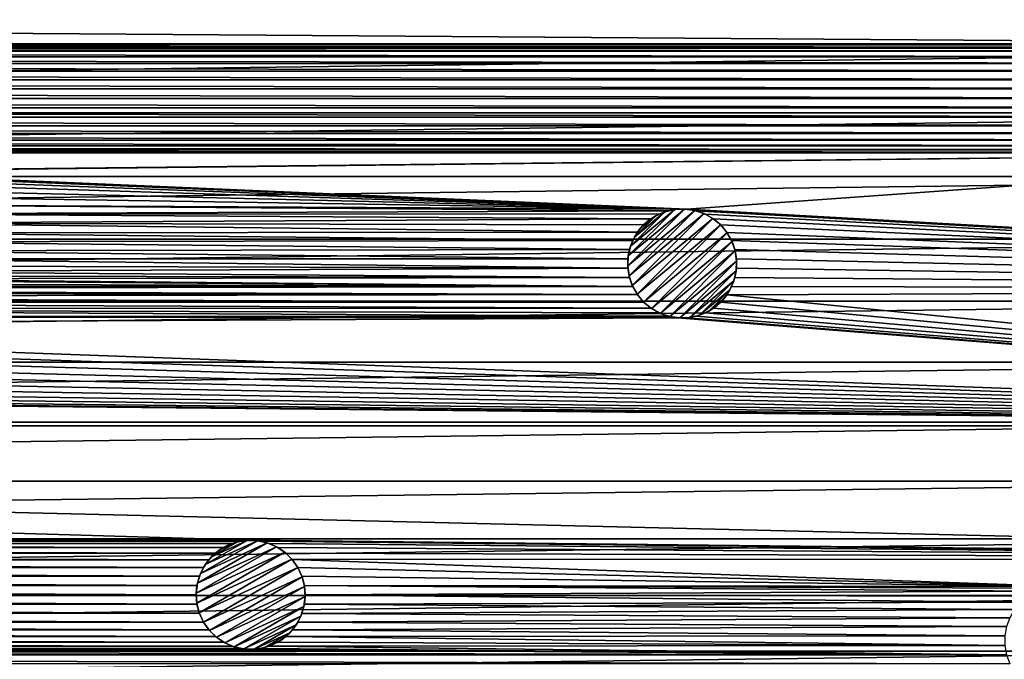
# Model space of a CAD drawing. Header units: metres. Extents: x -150 to 150, y -150 to 150.
# Tile 24 of 64: x 37 to 82, y -86 to -56. Entities that reach past the tile are written whole.
import ezdxf

# ---------------------------------------------------------------- set-up
doc = ezdxf.new("R2010")
doc.units = ezdxf.units.M
doc.layers.add('solid_P32600', color=7, linetype='CONTINUOUS')

msp = doc.modelspace()

# ---------------------------------------------------------------- linework, layer by layer
at = {"layer": 'solid_P32600'}
for points in [[(-119.035812, -54.693779, 5), (-117.611496, -57.693214, 5), (119.035812, -54.693779, 5)], [(-117.611496, -57.693214, 5), (117.611496, -57.693214, 5), (119.035812, -54.693779, 5)], [(103.92305, -57.500862), (-139.255417, -55.748329), (139.255417, -55.748329)], [(103.92305, -57.500862), (-103.92305, -57.500862), (-139.255417, -55.748329)], [(-117.611496, -57.693214, 5), (-116.113564, -60.651768, 5), (117.611496, -57.693214, 5)], [(-116.113564, -60.651768, 5), (116.113564, -60.651768, 5), (117.611496, -57.693214, 5)], [(103.48893, -57.537979), (-103.48893, -57.537979), (-103.92305, -57.500862)], [(103.92305, -57.500862), (103.48893, -57.537979), (-103.92305, -57.500862)], [(103.068291, -57.651577), (-103.068291, -57.651577), (-103.48893, -57.537979)], [(103.48893, -57.537979), (103.068291, -57.651577), (-103.48893, -57.537979)], [(102.67305, -57.834938), (-102.67305, -57.834938), (-103.068291, -57.651577)], [(103.068291, -57.651577), (102.67305, -57.834938), (-103.068291, -57.651577)], [(102.316635, -58.085548), (-102.316635, -58.085548), (-102.67305, -57.834938)], [(102.67305, -57.834938), (102.316635, -58.085548), (-102.67305, -57.834938)], [(102.007935, -58.393032), (-102.007935, -58.393032), (-102.316635, -58.085548)], [(102.316635, -58.085548), (102.007935, -58.393032), (-102.316635, -58.085548)], [(101.758728, -58.750431), (-101.758728, -58.750431), (-102.007935, -58.393032)], [(102.007935, -58.393032), (101.758728, -58.750431), (-102.007935, -58.393032)], [(101.573814, -59.144951), (-101.573814, -59.144951), (-101.758728, -58.750431)], [(101.758728, -58.750431), (101.573814, -59.144951), (-101.758728, -58.750431)], [(101.461876, -59.566029), (-101.461876, -59.566029), (-101.573814, -59.144951)], [(101.573814, -59.144951), (101.461876, -59.566029), (-101.573814, -59.144951)], [(101.42305, -60), (-101.42305, -60), (-101.461876, -59.566029)], [(101.461876, -59.566029), (101.42305, -60), (-101.461876, -59.566029)], [(101.461876, -60.433971), (-101.461876, -60.433971), (-101.42305, -60)], [(101.42305, -60), (101.461876, -60.433971), (-101.42305, -60)], [(101.573814, -60.855049), (-101.573814, -60.855049), (-101.461876, -60.433971)], [(101.461876, -60.433971), (101.573814, -60.855049), (-101.461876, -60.433971)], [(-116.113564, -60.651768, 5), (-114.539948, -63.573185, 5), (116.113564, -60.651768, 5)], [(-114.539948, -63.573185, 5), (114.539948, -63.573185, 5), (116.113564, -60.651768, 5)], [(101.758728, -61.249569), (-101.758728, -61.249569), (-101.573814, -60.855049)], [(101.573814, -60.855049), (101.758728, -61.249569), (-101.573814, -60.855049)], [(102.007935, -61.606968), (-102.007935, -61.606968), (-101.758728, -61.249569)], [(101.758728, -61.249569), (102.007935, -61.606968), (-101.758728, -61.249569)], [(102.311623, -61.910244), (-102.311623, -61.910244), (-102.007935, -61.606968)], [(102.007935, -61.606968), (102.311623, -61.910244), (-102.007935, -61.606968)], [(103.07444, -62.350662), (-103.07444, -62.350662), (-102.67305, -62.165062)], [(102.67305, -62.165062), (-102.67305, -62.165062), (-102.311623, -61.910244)], [(102.67305, -62.165062), (103.07444, -62.350662), (-102.67305, -62.165062)], [(102.311623, -61.910244), (102.67305, -62.165062), (-102.311623, -61.910244)], [(103.92305, -62.499138), (-103.92305, -62.499138), (-103.48893, -62.462021)], [(27.157185, -63.329655), (-103.92305, -62.499138), (103.92305, -62.499138)], [(103.48893, -62.462021), (-103.48893, -62.462021), (-103.07444, -62.350662)], [(103.48893, -62.462021), (103.92305, -62.499138), (-103.48893, -62.462021)], [(103.07444, -62.350662), (103.48893, -62.462021), (-103.07444, -62.350662)], [(27.59251, -63.347805), (27.157185, -63.329655), (103.92305, -62.499138)], [(27.59251, -63.347805), (103.92305, -62.499138), (67.781944, -65.073563)], [(67.781944, -65.073563), (103.92305, -62.499138), (133.325317, -68.733551)], [(-114.539948, -63.573185, 5), (-112.891518, -66.456329, 5), (114.539948, -63.573185, 5)], [(-112.891518, -66.456329, 5), (112.891518, -66.456329, 5), (114.539948, -63.573185, 5)], [(28.0177, -63.442947), (27.59251, -63.347805), (67.781944, -65.073563)], [(28.420567, -63.608891), (28.0177, -63.442947), (67.781944, -65.073563)], [(28.787575, -63.843716), (28.420567, -63.608891), (67.781944, -65.073563)], [(29.109388, -64.137444), (28.787575, -63.843716), (67.781944, -65.073563)], [(29.37043, -64.478111), (29.109388, -64.137444), (67.781944, -65.073563)], [(29.37043, -64.478111), (67.781944, -65.073563), (29.575893, -64.869705)], [(29.575893, -64.869705), (67.346237, -65.074425), (66.917007, -65.149239)], [(29.70751, -65.291893), (29.575893, -64.869705), (66.917007, -65.149239)], [(29.575893, -64.869705), (67.781944, -65.073563), (67.346237, -65.074425)], [(29.70751, -65.291893), (66.917007, -65.149239), (66.507874, -65.299065)], [(29.70751, -65.291893), (66.507874, -65.299065), (66.130112, -65.516174)], [(29.763815, -65.717369), (29.70751, -65.291893), (66.130112, -65.516174)], [(65.066864, -67.677498, -2.5), (67.677498, -65.066864, -2.5), (68.137199, -65.131966, -2.5)], [(65.066864, -67.677498, -2.5), (65.088928, -67.22052, -2.5), (67.677498, -65.066864, -2.5)], [(65.131966, -68.137199, -2.5), (65.066864, -67.677498, -2.5), (68.137199, -65.131966, -2.5)], [(65.088928, -67.22052, -2.5), (67.22052, -65.088928, -2.5), (67.677498, -65.066864, -2.5)], [(65.088928, -67.22052, -2.5), (65.194847, -66.767456, -2.5), (67.22052, -65.088928, -2.5)], [(65.131966, -68.137199, -2.5), (68.137199, -65.131966, -2.5), (68.572502, -65.276497, -2.5)], [(65.276497, -68.572502, -2.5), (65.131966, -68.137199, -2.5), (68.572502, -65.276497, -2.5)], [(65.194847, -66.767456, -2.5), (66.767456, -65.194847, -2.5), (67.22052, -65.088928, -2.5)], [(65.194847, -66.767456, -2.5), (65.379761, -66.349907, -2.5), (66.767456, -65.194847, -2.5)], [(65.276497, -68.572502, -2.5), (68.572502, -65.276497, -2.5), (68.968292, -65.497459, -2.5)], [(65.379761, -66.349907, -2.5), (66.349907, -65.379761, -2.5), (66.767456, -65.194847, -2.5)], [(65.379761, -66.349907, -2.5), (65.642815, -65.965523, -2.5), (66.349907, -65.379761, -2.5)], [(65.642815, -65.965523, -2.5), (65.965523, -65.642815, -2.5), (66.349907, -65.379761, -2.5)], [(65.965523, -65.642815, -2.5), (66.130112, -65.516174), (66.349907, -65.379761, -2.5)], [(66.349907, -65.379761, -2.5), (66.130112, -65.516174), (66.507874, -65.299065)], [(66.349907, -65.379761, -2.5), (66.507874, -65.299065), (66.767456, -65.194847, -2.5)], [(66.767456, -65.194847, -2.5), (66.507874, -65.299065), (66.917007, -65.149239)], [(66.767456, -65.194847, -2.5), (66.917007, -65.149239), (67.22052, -65.088928, -2.5)], [(67.22052, -65.088928, -2.5), (66.917007, -65.149239), (67.346237, -65.074425)], [(67.22052, -65.088928, -2.5), (67.346237, -65.074425), (67.677498, -65.066864, -2.5)], [(67.677498, -65.066864, -2.5), (67.346237, -65.074425), (67.781944, -65.073563)], [(67.677498, -65.066864, -2.5), (67.781944, -65.073563), (68.137199, -65.131966, -2.5)], [(68.210876, -65.15007), (67.781944, -65.073563), (133.325317, -68.733551)], [(68.137199, -65.131966, -2.5), (67.781944, -65.073563), (68.210876, -65.15007)], [(68.137199, -65.131966, -2.5), (68.210876, -65.15007), (68.572502, -65.276497, -2.5)], [(68.620598, -65.298286), (68.210876, -65.15007), (133.325317, -68.733551)], [(68.572502, -65.276497, -2.5), (68.210876, -65.15007), (68.620598, -65.298286)], [(68.572502, -65.276497, -2.5), (68.620598, -65.298286), (68.968292, -65.497459, -2.5)], [(68.992142, -65.513123), (68.620598, -65.298286), (133.325317, -68.733551)], [(68.968292, -65.497459, -2.5), (68.620598, -65.298286), (68.992142, -65.513123)], [(29.743954, -66.152618), (29.763815, -65.717369), (65.516174, -66.130112)], [(29.763815, -65.717369), (66.130112, -65.516174), (65.796898, -65.796898)], [(29.763815, -65.717369), (65.796898, -65.796898), (65.516174, -66.130112)], [(65.497459, -68.968292, -2.5), (65.276497, -68.572502, -2.5), (68.968292, -65.497459, -2.5)], [(65.497459, -68.968292, -2.5), (68.968292, -65.497459, -2.5), (69.331818, -65.796288, -2.5)], [(65.796288, -69.331818, -2.5), (65.497459, -68.968292, -2.5), (69.331818, -65.796288, -2.5)], [(65.642815, -65.965523, -2.5), (65.516174, -66.130112), (65.796898, -65.796898)], [(65.642815, -65.965523, -2.5), (65.796898, -65.796898), (65.965523, -65.642815, -2.5)], [(69.630646, -66.159821, -2.5), (65.796288, -69.331818, -2.5), (69.331818, -65.796288, -2.5)], [(65.965523, -65.642815, -2.5), (65.796898, -65.796898), (66.130112, -65.516174)], [(68.968292, -65.497459, -2.5), (68.992142, -65.513123), (69.331818, -65.796288)], [(68.968292, -65.497459, -2.5), (69.331818, -65.796288), (69.331818, -65.796288, -2.5)], [(68.992142, -65.513123), (133.325317, -68.733551), (69.331818, -65.796288)], [(69.614983, -66.135971), (69.331818, -65.796288), (133.325317, -68.733551)], [(69.331818, -65.796288, -2.5), (69.331818, -65.796288), (69.614983, -66.135971)], [(69.630646, -66.159821, -2.5), (69.331818, -65.796288, -2.5), (69.614983, -66.135971)], [(29.650486, -66.578178), (29.743954, -66.152618), (65.299065, -66.507874)], [(29.743954, -66.152618), (65.516174, -66.130112), (65.299065, -66.507874)], [(65.194847, -66.767456, -2.5), (65.299065, -66.507874), (65.379761, -66.349907, -2.5)], [(65.379761, -66.349907, -2.5), (65.299065, -66.507874), (65.516174, -66.130112)], [(65.379761, -66.349907, -2.5), (65.516174, -66.130112), (65.642815, -65.965523, -2.5)], [(69.630646, -66.159821, -2.5), (66.159821, -69.630646, -2.5), (65.796288, -69.331818, -2.5)], [(69.630646, -66.159821, -2.5), (69.851608, -66.555603, -2.5), (66.159821, -69.630646, -2.5)], [(69.829819, -66.507507), (69.614983, -66.135971), (133.325317, -68.733551)], [(69.630646, -66.159821, -2.5), (69.614983, -66.135971), (69.829819, -66.507507)], [(69.630646, -66.159821, -2.5), (69.829819, -66.507507), (69.851608, -66.555603, -2.5)], [(-112.891518, -66.456329, 5), (-111.171471, -69.295662, 5), (112.891518, -66.456329, 5)], [(-111.171471, -69.295662, 5), (111.171471, -69.295662, 5), (112.891518, -66.456329, 5)], [(29.482958, -66.980392), (29.650486, -66.578178), (65.149239, -66.917007)], [(29.650486, -66.578178), (65.299065, -66.507874), (65.149239, -66.917007)], [(65.088928, -67.22052, -2.5), (65.149239, -66.917007), (65.194847, -66.767456, -2.5)], [(65.194847, -66.767456, -2.5), (65.149239, -66.917007), (65.299065, -66.507874)], [(69.851608, -66.555603, -2.5), (66.555603, -69.851608, -2.5), (66.159821, -69.630646, -2.5)], [(69.851608, -66.555603, -2.5), (69.99614, -66.990906, -2.5), (66.555603, -69.851608, -2.5)], [(69.978035, -66.917229), (69.829819, -66.507507), (133.325317, -68.733551)], [(69.851608, -66.555603, -2.5), (69.829819, -66.507507), (69.978035, -66.917229)], [(69.851608, -66.555603, -2.5), (69.978035, -66.917229), (69.99614, -66.990906, -2.5)], [(29.249578, -67.34832), (29.482958, -66.980392), (65.074425, -67.346237)], [(29.482958, -66.980392), (65.149239, -66.917007), (65.074425, -67.346237)], [(65.066864, -67.677498, -2.5), (65.074425, -67.346237), (65.088928, -67.22052, -2.5)], [(65.088928, -67.22052, -2.5), (65.074425, -67.346237), (65.149239, -66.917007)], [(69.99614, -66.990906, -2.5), (66.990906, -69.99614, -2.5), (66.555603, -69.851608, -2.5)], [(69.99614, -66.990906, -2.5), (70.061241, -67.450607, -2.5), (66.990906, -69.99614, -2.5)], [(70.054543, -67.346161), (69.978035, -66.917229), (133.325317, -68.733551)], [(69.99614, -66.990906, -2.5), (69.978035, -66.917229), (70.054543, -67.346161)], [(69.99614, -66.990906, -2.5), (70.054543, -67.346161), (70.061241, -67.450607, -2.5)], [(28.609444, -67.934898), (28.954588, -67.668976), (65.073563, -67.781944)], [(28.954588, -67.668976), (29.249578, -67.34832), (65.073563, -67.781944)], [(29.249578, -67.34832), (65.074425, -67.346237), (65.073563, -67.781944)], [(65.066864, -67.677498, -2.5), (65.073563, -67.781944), (65.074425, -67.346237)], [(65.131966, -68.137199, -2.5), (65.073563, -67.781944), (65.066864, -67.677498, -2.5)], [(70.061241, -67.450607, -2.5), (67.450607, -70.061241, -2.5), (66.990906, -69.99614, -2.5)], [(70.061241, -67.450607, -2.5), (70.039177, -67.907585, -2.5), (67.450607, -70.061241, -2.5)], [(70.061241, -67.450607, -2.5), (70.05368, -67.781868), (70.039177, -67.907585, -2.5)], [(70.05368, -67.781868), (70.054543, -67.346161), (133.325317, -68.733551)], [(70.061241, -67.450607, -2.5), (70.054543, -67.346161), (70.05368, -67.781868)], [(27.807293, -68.267159), (28.222574, -68.135323), (65.15007, -68.210876)], [(28.222574, -68.135323), (28.609444, -67.934898), (65.15007, -68.210876)], [(28.609444, -67.934898), (65.073563, -67.781944), (65.15007, -68.210876)], [(65.131966, -68.137199, -2.5), (65.15007, -68.210876), (65.073563, -67.781944)], [(65.276497, -68.572502, -2.5), (65.15007, -68.210876), (65.131966, -68.137199, -2.5)], [(70.039177, -67.907585, -2.5), (67.907585, -70.039177, -2.5), (67.450607, -70.061241, -2.5)], [(70.039177, -67.907585, -2.5), (69.933258, -68.360649, -2.5), (67.907585, -70.039177, -2.5)], [(70.039177, -67.907585, -2.5), (69.978867, -68.211098), (69.933258, -68.360649, -2.5)], [(69.978867, -68.211098), (70.05368, -67.781868), (133.325317, -68.733551)], [(70.039177, -67.907585, -2.5), (70.05368, -67.781868), (69.978867, -68.211098)], [(-27.375206, -68.323174), (65.298286, -68.620598), (-65.298286, -68.620598)], [(0, -68.750862), (-65.298286, -68.620598), (65.298286, -68.620598)], [(27.375206, -68.323174), (65.298286, -68.620598), (-27.375206, -68.323174)], [(0, -68.750862), (65.298286, -68.620598), (65.513123, -68.992142)], [(27.375206, -68.323174), (27.807293, -68.267159), (65.298286, -68.620598)], [(27.807293, -68.267159), (65.15007, -68.210876), (65.298286, -68.620598)], [(65.276497, -68.572502, -2.5), (65.298286, -68.620598), (65.15007, -68.210876)], [(65.497459, -68.968292, -2.5), (65.298286, -68.620598), (65.276497, -68.572502, -2.5)], [(65.497459, -68.968292, -2.5), (65.513123, -68.992142), (65.298286, -68.620598)], [(69.933258, -68.360649, -2.5), (68.360649, -69.933258, -2.5), (67.907585, -70.039177, -2.5)], [(69.933258, -68.360649, -2.5), (69.748344, -68.778198, -2.5), (68.360649, -69.933258, -2.5)], [(69.611931, -68.997993), (69.829041, -68.620232), (133.325317, -68.733551)], [(69.748344, -68.778198, -2.5), (69.829041, -68.620232), (69.611931, -68.997993)], [(69.933258, -68.360649, -2.5), (69.829041, -68.620232), (69.748344, -68.778198, -2.5)], [(69.829041, -68.620232), (69.978867, -68.211098), (133.325317, -68.733551)], [(69.933258, -68.360649, -2.5), (69.978867, -68.211098), (69.829041, -68.620232)], [(0.43412, -68.787979), (0, -68.750862), (65.513123, -68.992142)], [(0.854756, -68.901581), (0.43412, -68.787979), (65.513123, -68.992142)], [(1.25, -69.084938), (0.854756, -68.901581), (65.513123, -68.992142)], [(1.25, -69.084938), (65.513123, -68.992142), (65.796288, -69.331818)], [(65.796288, -69.331818, -2.5), (65.513123, -68.992142), (65.497459, -68.968292, -2.5)], [(65.796288, -69.331818, -2.5), (65.796288, -69.331818), (65.513123, -68.992142)], [(69.748344, -68.778198, -2.5), (68.778198, -69.748344, -2.5), (68.360649, -69.933258, -2.5)], [(69.748344, -68.778198, -2.5), (69.485291, -69.162582, -2.5), (68.778198, -69.748344, -2.5)], [(69.331207, -69.331207), (69.611931, -68.997993), (129.903809, -75)], [(69.485291, -69.162582, -2.5), (69.611931, -68.997993), (69.331207, -69.331207)], [(69.748344, -68.778198, -2.5), (69.611931, -68.997993), (69.485291, -69.162582, -2.5)], [(69.611931, -68.997993), (133.325317, -68.733551), (129.903809, -75)], [(-111.171471, -69.295662, 5), (-109.382103, -72.087051, 5), (111.171471, -69.295662, 5)], [(-109.382103, -72.087051, 5), (109.382103, -72.087051, 5), (111.171471, -69.295662, 5)], [(1.606416, -69.335548), (1.25, -69.084938), (65.796288, -69.331818)], [(1.606416, -69.335548), (65.796288, -69.331818), (66.135971, -69.614983)], [(1.915111, -69.643028), (1.606416, -69.335548), (66.135971, -69.614983)], [(66.159821, -69.630646, -2.5), (66.135971, -69.614983), (65.796288, -69.331818)], [(66.159821, -69.630646, -2.5), (65.796288, -69.331818), (65.796288, -69.331818, -2.5)], [(69.485291, -69.162582, -2.5), (69.162582, -69.485291, -2.5), (68.778198, -69.748344, -2.5)], [(69.162582, -69.485291, -2.5), (68.997993, -69.611931), (68.778198, -69.748344, -2.5)], [(68.997993, -69.611931), (69.331207, -69.331207), (129.903809, -75)], [(69.162582, -69.485291, -2.5), (69.331207, -69.331207), (68.997993, -69.611931)], [(69.485291, -69.162582, -2.5), (69.331207, -69.331207), (69.162582, -69.485291, -2.5)], [(1.915111, -69.643028), (66.135971, -69.614983), (66.507507, -69.829819)], [(1.915111, -69.643028), (66.507507, -69.829819), (66.917229, -69.978035)], [(2.164318, -70.000427), (1.915111, -69.643028), (66.917229, -69.978035)], [(2.164318, -70.000427), (66.917229, -69.978035), (67.346161, -70.054543)], [(66.159821, -69.630646, -2.5), (66.507507, -69.829819), (66.135971, -69.614983)], [(66.555603, -69.851608, -2.5), (66.507507, -69.829819), (66.159821, -69.630646, -2.5)], [(66.555603, -69.851608, -2.5), (66.917229, -69.978035), (66.507507, -69.829819)], [(66.990906, -69.99614, -2.5), (66.917229, -69.978035), (66.555603, -69.851608, -2.5)], [(66.990906, -69.99614, -2.5), (67.346161, -70.054543), (66.917229, -69.978035)], [(67.781868, -70.05368), (68.211098, -69.978867), (129.903809, -75)], [(67.907585, -70.039177, -2.5), (68.211098, -69.978867), (67.781868, -70.05368)], [(68.360649, -69.933258, -2.5), (68.211098, -69.978867), (67.907585, -70.039177, -2.5)], [(68.211098, -69.978867), (68.620232, -69.829041), (129.903809, -75)], [(68.360649, -69.933258, -2.5), (68.620232, -69.829041), (68.211098, -69.978867)], [(68.778198, -69.748344, -2.5), (68.620232, -69.829041), (68.360649, -69.933258, -2.5)], [(68.620232, -69.829041), (68.997993, -69.611931), (129.903809, -75)], [(68.778198, -69.748344, -2.5), (68.997993, -69.611931), (68.620232, -69.829041)], [(2.349231, -70.394951), (2.164318, -70.000427), (67.346161, -70.054543)], [(2.349231, -70.394951), (67.346161, -70.054543), (129.903809, -75)], [(2.460035, -70.809586), (2.349231, -70.394951), (129.903809, -75)], [(67.450607, -70.061241, -2.5), (67.346161, -70.054543), (66.990906, -69.99614, -2.5)], [(67.346161, -70.054543), (67.781868, -70.05368), (129.903809, -75)], [(67.450607, -70.061241, -2.5), (67.781868, -70.05368), (67.346161, -70.054543)], [(67.907585, -70.039177, -2.5), (67.781868, -70.05368), (67.450607, -70.061241, -2.5)], [(2.460035, -70.809586), (129.903809, -75), (2.5, -71.25)], [(2.460035, -71.690414), (2.5, -71.25), (129.903809, -75)], [(2.349231, -72.105049), (2.460035, -71.690414), (129.903809, -75)], [(-109.382103, -72.087051, 5), (-107.520401, -74.835175, 5), (109.382103, -72.087051, 5)], [(-107.520401, -74.835175, 5), (107.520401, -74.835175, 5), (109.382103, -72.087051, 5)], [(2.164318, -72.499573), (2.349231, -72.105049), (129.903809, -75)], [(1.915111, -72.856972), (2.164318, -72.499573), (129.903809, -75)], [(1.606416, -73.164452), (1.915111, -72.856972), (129.903809, -75)], [(0.854756, -73.598419), (1.25, -73.415062), (129.903809, -75)], [(1.25, -73.415062), (1.606416, -73.164452), (129.903809, -75)], [(0, -73.749138), (129.903809, -75), (-129.903809, -75)], [(0, -73.749138), (0.43412, -73.712021), (129.903809, -75)], [(0.43412, -73.712021), (0.854756, -73.598419), (129.903809, -75)], [(-107.520401, -74.835175, 5), (-105.58876, -77.536827, 5), (107.520401, -74.835175, 5)], [(-105.58876, -77.536827, 5), (105.58876, -77.536827, 5), (107.520401, -74.835175, 5)], [(129.903809, -75), (126.18766, -81.096329), (-129.903809, -75)], [(47.775002, -80.248726), (-129.903809, -75), (126.18766, -81.096329)], [(47.775002, -80.248726), (-47.775002, -80.248726), (-129.903809, -75)], [(-105.58876, -77.536827, 5), (-103.590889, -80.186798, 5), (105.58876, -77.536827, 5)], [(-103.590889, -80.186798, 5), (103.590889, -80.186798, 5), (105.58876, -77.536827, 5)], [(-103.590889, -80.186798, 5), (-101.528114, -82.782959, 5), (103.590889, -80.186798, 5)], [(-101.528114, -82.782959, 5), (101.528114, -82.782959, 5), (103.590889, -80.186798, 5)], [(47.34103, -80.28756), (-47.34103, -80.28756), (-47.775002, -80.248726)], [(47.775002, -80.248726), (47.34103, -80.28756), (-47.775002, -80.248726)], [(46.919949, -80.399498), (-46.919949, -80.399498), (-47.34103, -80.28756)], [(47.34103, -80.28756), (46.919949, -80.399498), (-47.34103, -80.28756)], [(45.333538, -82.211983, -2.5), (48.530899, -80.36599, -2.5), (48.958088, -80.547852, -2.5)], [(45.333538, -82.211983, -2.5), (45.473122, -81.776291, -2.5), (48.530899, -80.36599, -2.5)], [(45.473122, -81.776291, -2.5), (48.083782, -80.269028, -2.5), (48.530899, -80.36599, -2.5)], [(45.473122, -81.776291, -2.5), (45.692699, -81.366081, -2.5), (48.083782, -80.269028, -2.5)], [(45.692699, -81.366081, -2.5), (47.618744, -80.254082, -2.5), (48.083782, -80.269028, -2.5)], [(45.692699, -81.366081, -2.5), (45.979382, -81.01062, -2.5), (47.618744, -80.254082, -2.5)], [(45.979382, -81.01062, -2.5), (47.167561, -80.324623, -2.5), (47.618744, -80.254082, -2.5)], [(45.979382, -81.01062, -2.5), (46.332954, -80.707413, -2.5), (47.167561, -80.324623, -2.5)], [(46.332954, -80.707413, -2.5), (46.728195, -80.479225, -2.5), (47.167561, -80.324623, -2.5)], [(46.728195, -80.479225, -2.5), (46.919949, -80.399498), (47.167561, -80.324623, -2.5)], [(47.167561, -80.324623, -2.5), (46.919949, -80.399498), (47.34103, -80.28756)], [(47.167561, -80.324623, -2.5), (47.34103, -80.28756), (47.618744, -80.254082, -2.5)], [(47.618744, -80.254082, -2.5), (47.34103, -80.28756), (47.775002, -80.248726)], [(47.618744, -80.254082, -2.5), (47.775002, -80.248726), (48.083782, -80.269028, -2.5)], [(48.208969, -80.28756), (47.775002, -80.248726), (126.18766, -81.096329)], [(48.083782, -80.269028, -2.5), (47.775002, -80.248726), (48.208969, -80.28756)], [(48.083782, -80.269028, -2.5), (48.208969, -80.28756), (48.530899, -80.36599, -2.5)], [(48.630051, -80.399498), (48.208969, -80.28756), (126.18766, -81.096329)], [(48.530899, -80.36599, -2.5), (48.208969, -80.28756), (48.630051, -80.399498)], [(48.530899, -80.36599, -2.5), (48.630051, -80.399498), (48.958088, -80.547852, -2.5)], [(46.525429, -80.584412), (-46.525429, -80.584412), (-46.919949, -80.399498)], [(46.919949, -80.399498), (46.525429, -80.584412), (-46.919949, -80.399498)], [(46.16803, -80.833618), (-46.16803, -80.833618), (-46.525429, -80.584412)], [(46.525429, -80.584412), (46.16803, -80.833618), (-46.525429, -80.584412)], [(45.277443, -82.672874, -2.5), (48.958088, -80.547852, -2.5), (49.341148, -80.800125, -2.5)], [(45.277443, -82.672874, -2.5), (45.333538, -82.211983, -2.5), (48.958088, -80.547852, -2.5)], [(45.304386, -83.130753, -2.5), (45.277443, -82.672874, -2.5), (49.341148, -80.800125, -2.5)], [(45.304386, -83.130753, -2.5), (49.341148, -80.800125, -2.5), (49.666264, -81.11599, -2.5)], [(45.979382, -81.01062, -2.5), (46.16803, -80.833618), (46.332954, -80.707413, -2.5)], [(46.332954, -80.707413, -2.5), (46.16803, -80.833618), (46.525429, -80.584412)], [(46.332954, -80.707413, -2.5), (46.525429, -80.584412), (46.728195, -80.479225, -2.5)], [(46.728195, -80.479225, -2.5), (46.525429, -80.584412), (46.919949, -80.399498)], [(49.02457, -80.584412), (48.630051, -80.399498), (126.18766, -81.096329)], [(48.958088, -80.547852, -2.5), (48.630051, -80.399498), (49.02457, -80.584412)], [(48.958088, -80.547852, -2.5), (49.02457, -80.584412), (49.341148, -80.800125, -2.5)], [(49.381969, -80.833618), (49.02457, -80.584412), (126.18766, -81.096329)], [(49.341148, -80.800125, -2.5), (49.02457, -80.584412), (49.381969, -80.833618)], [(49.341148, -80.800125, -2.5), (49.381969, -80.833618), (49.666264, -81.11599, -2.5)], [(45.86055, -81.142311), (-45.86055, -81.142311), (-46.16803, -80.833618)], [(46.16803, -80.833618), (45.86055, -81.142311), (-46.16803, -80.833618)], [(45.609936, -81.498726), (-45.609936, -81.498726), (-45.86055, -81.142311)], [(45.86055, -81.142311), (45.609936, -81.498726), (-45.86055, -81.142311)], [(45.415379, -83.570244, -2.5), (45.304386, -83.130753, -2.5), (49.666264, -81.11599, -2.5)], [(45.415379, -83.570244, -2.5), (49.666264, -81.11599, -2.5), (49.940063, -81.498726, -2.5)], [(45.692699, -81.366081, -2.5), (45.609936, -81.498726), (45.86055, -81.142311)], [(45.692699, -81.366081, -2.5), (45.86055, -81.142311), (45.979382, -81.01062, -2.5)], [(45.979382, -81.01062, -2.5), (45.86055, -81.142311), (46.16803, -80.833618)], [(49.685246, -81.137299), (49.381969, -80.833618), (126.18766, -81.096329)], [(49.666264, -81.11599, -2.5), (49.381969, -80.833618), (49.685246, -81.137299)], [(49.666264, -81.11599, -2.5), (49.685246, -81.137299), (49.940063, -81.498726)], [(49.666264, -81.11599, -2.5), (49.940063, -81.498726), (49.940063, -81.498726, -2.5)], [(49.685246, -81.137299), (126.18766, -81.096329), (85.070702, -82.362328)], [(49.685246, -81.137299), (85.070702, -82.362328), (49.940063, -81.498726)], [(45.426579, -81.893974), (-45.426579, -81.893974), (-45.609936, -81.498726)], [(45.609936, -81.498726), (45.426579, -81.893974), (-45.609936, -81.498726)], [(45.609936, -83.998726, -2.5), (45.415379, -83.570244, -2.5), (49.940063, -81.498726, -2.5)], [(45.473122, -81.776291, -2.5), (45.426579, -81.893974), (45.609936, -81.498726)], [(45.473122, -81.776291, -2.5), (45.609936, -81.498726), (45.692699, -81.366081, -2.5)], [(50.134621, -81.927216, -2.5), (45.609936, -83.998726, -2.5), (49.940063, -81.498726, -2.5)], [(50.12566, -81.900124), (49.940063, -81.498726), (85.070702, -82.362328)], [(49.940063, -81.498726, -2.5), (49.940063, -81.498726), (50.12566, -81.900124)], [(50.134621, -81.927216, -2.5), (49.940063, -81.498726, -2.5), (50.12566, -81.900124)], [(45.312981, -82.314606), (-45.312981, -82.314606), (-45.426579, -81.893974)], [(45.426579, -81.893974), (45.312981, -82.314606), (-45.426579, -81.893974)], [(45.333538, -82.211983, -2.5), (45.312981, -82.314606), (45.426579, -81.893974)], [(45.333538, -82.211983, -2.5), (45.426579, -81.893974), (45.473122, -81.776291, -2.5)], [(50.134621, -81.927216, -2.5), (45.883739, -84.381462, -2.5), (45.609936, -83.998726, -2.5)], [(50.134621, -81.927216, -2.5), (50.245613, -82.366699, -2.5), (45.883739, -84.381462, -2.5)], [(50.237019, -82.314606), (50.12566, -81.900124), (85.070702, -82.362328)], [(50.134621, -81.927216, -2.5), (50.12566, -81.900124), (50.237019, -82.314606)], [(50.134621, -81.927216, -2.5), (50.237019, -82.314606), (50.245613, -82.366699, -2.5)], [(45.27586, -82.748726), (-45.27586, -82.748726), (-45.312981, -82.314606)], [(45.312981, -82.314606), (45.27586, -82.748726), (-45.312981, -82.314606)], [(45.277443, -82.672874, -2.5), (45.27586, -82.748726), (45.312981, -82.314606)], [(45.277443, -82.672874, -2.5), (45.312981, -82.314606), (45.333538, -82.211983, -2.5)], [(50.245613, -82.366699, -2.5), (46.208851, -84.697327, -2.5), (45.883739, -84.381462, -2.5)], [(50.245613, -82.366699, -2.5), (50.272556, -82.824585, -2.5), (46.208851, -84.697327, -2.5)], [(50.237019, -82.314606), (84.205765, -82.437996), (83.796631, -82.587822)], [(50.274139, -82.748726), (50.237019, -82.314606), (83.796631, -82.587822)], [(50.237019, -82.314606), (84.635002, -82.363182), (84.205765, -82.437996)], [(50.237019, -82.314606), (85.070702, -82.362328), (84.635002, -82.363182)], [(50.245613, -82.366699, -2.5), (50.237019, -82.314606), (50.274139, -82.748726)], [(50.245613, -82.366699, -2.5), (50.274139, -82.748726), (50.272556, -82.824585, -2.5)], [(50.274139, -82.748726), (83.796631, -82.587822), (83.418869, -82.804932)], [(-101.528114, -82.782959, 5), (-99.397423, -85.329292, 5), (101.528114, -82.782959, 5)], [(-99.397423, -85.329292, 5), (99.397423, -85.329292, 5), (101.528114, -82.782959, 5)], [(45.312981, -83.182846), (-45.312981, -83.182846), (-45.27586, -82.748726)], [(45.27586, -82.748726), (45.312981, -83.182846), (-45.27586, -82.748726)], [(45.304386, -83.130753, -2.5), (45.27586, -82.748726), (45.277443, -82.672874, -2.5)], [(45.304386, -83.130753, -2.5), (45.312981, -83.182846), (45.27586, -82.748726)], [(50.272556, -82.824585, -2.5), (46.591911, -84.9496, -2.5), (46.208851, -84.697327, -2.5)], [(50.272556, -82.824585, -2.5), (50.216461, -83.285469, -2.5), (46.591911, -84.9496, -2.5)], [(50.272556, -82.824585, -2.5), (50.237019, -83.182846), (50.216461, -83.285469, -2.5)], [(50.237019, -83.182846), (50.274139, -82.748726), (83.085655, -83.085655)], [(50.272556, -82.824585, -2.5), (50.274139, -82.748726), (50.237019, -83.182846)], [(50.274139, -82.748726), (83.418869, -82.804932), (83.085655, -83.085655)], [(45.424339, -83.597336), (-45.424339, -83.597336), (-45.312981, -83.182846)], [(45.312981, -83.182846), (45.424339, -83.597336), (-45.312981, -83.182846)], [(45.415379, -83.570244, -2.5), (45.312981, -83.182846), (45.304386, -83.130753, -2.5)], [(45.415379, -83.570244, -2.5), (45.424339, -83.597336), (45.312981, -83.182846)], [(50.216461, -83.285469, -2.5), (47.0191, -85.131462, -2.5), (46.591911, -84.9496, -2.5)], [(50.216461, -83.285469, -2.5), (50.076878, -83.721161, -2.5), (47.0191, -85.131462, -2.5)], [(50.216461, -83.285469, -2.5), (50.123421, -83.603485), (50.076878, -83.721161, -2.5)], [(50.123421, -83.603485), (50.237019, -83.182846), (82.804932, -83.418869)], [(50.216461, -83.285469, -2.5), (50.237019, -83.182846), (50.123421, -83.603485)], [(50.123421, -83.603485), (82.804932, -83.418869), (82.587822, -83.796631)], [(50.237019, -83.182846), (83.085655, -83.085655), (82.804932, -83.418869)], [(45.609936, -83.998726), (-45.609936, -83.998726), (-45.424339, -83.597336)], [(45.424339, -83.597336), (45.609936, -83.998726), (-45.424339, -83.597336)], [(45.609936, -83.998726, -2.5), (45.424339, -83.597336), (45.415379, -83.570244, -2.5)], [(45.609936, -83.998726, -2.5), (45.609936, -83.998726), (45.424339, -83.597336)], [(50.076878, -83.721161, -2.5), (47.466217, -85.228432, -2.5), (47.0191, -85.131462, -2.5)], [(50.076878, -83.721161, -2.5), (49.8573, -84.131371, -2.5), (47.466217, -85.228432, -2.5)], [(50.076878, -83.721161, -2.5), (49.940063, -83.998726), (49.8573, -84.131371, -2.5)], [(49.940063, -83.998726), (50.123421, -83.603485), (82.587822, -83.796631)], [(50.076878, -83.721161, -2.5), (50.123421, -83.603485), (49.940063, -83.998726)], [(49.940063, -83.998726), (82.587822, -83.796631), (82.437996, -84.205765)], [(46.16803, -84.663841), (-46.16803, -84.663841), (-45.864758, -84.360153)], [(45.864758, -84.360153), (-45.864758, -84.360153), (-45.609936, -83.998726)], [(45.864758, -84.360153), (46.16803, -84.663841), (-45.864758, -84.360153)], [(45.609936, -83.998726), (45.864758, -84.360153), (-45.609936, -83.998726)], [(45.883739, -84.381462, -2.5), (45.864758, -84.360153), (45.609936, -83.998726)], [(45.883739, -84.381462, -2.5), (45.609936, -83.998726), (45.609936, -83.998726, -2.5)], [(45.883739, -84.381462, -2.5), (46.16803, -84.663841), (45.864758, -84.360153)], [(46.208851, -84.697327, -2.5), (46.16803, -84.663841), (45.883739, -84.381462, -2.5)], [(49.8573, -84.131371, -2.5), (47.931255, -85.243378, -2.5), (47.466217, -85.228432, -2.5)], [(49.8573, -84.131371, -2.5), (49.570618, -84.486839, -2.5), (47.931255, -85.243378, -2.5)], [(49.381969, -84.663841), (49.689453, -84.355141), (82.363182, -84.635002)], [(49.570618, -84.486839, -2.5), (49.689453, -84.355141), (49.381969, -84.663841)], [(49.8573, -84.131371, -2.5), (49.689453, -84.355141), (49.570618, -84.486839, -2.5)], [(49.689453, -84.355141), (49.940063, -83.998726), (82.437996, -84.205765)], [(49.8573, -84.131371, -2.5), (49.940063, -83.998726), (49.689453, -84.355141)], [(49.689453, -84.355141), (82.437996, -84.205765), (82.363182, -84.635002)], [(46.525429, -84.913048), (-46.525429, -84.913048), (-46.16803, -84.663841)], [(46.16803, -84.663841), (46.525429, -84.913048), (-46.16803, -84.663841)], [(46.208851, -84.697327, -2.5), (46.525429, -84.913048), (46.16803, -84.663841)], [(46.591911, -84.9496, -2.5), (46.525429, -84.913048), (46.208851, -84.697327, -2.5)], [(49.570618, -84.486839, -2.5), (48.382439, -85.172836, -2.5), (47.931255, -85.243378, -2.5)], [(49.570618, -84.486839, -2.5), (49.217045, -84.790039, -2.5), (48.382439, -85.172836, -2.5)], [(49.217045, -84.790039, -2.5), (48.821808, -85.018234, -2.5), (48.382439, -85.172836, -2.5)], [(49.217045, -84.790039, -2.5), (49.02457, -84.913048), (48.821808, -85.018234, -2.5)], [(49.02457, -84.913048), (49.381969, -84.663841), (82.362328, -85.070702)], [(49.217045, -84.790039, -2.5), (49.381969, -84.663841), (49.02457, -84.913048)], [(49.570618, -84.486839, -2.5), (49.381969, -84.663841), (49.217045, -84.790039, -2.5)], [(49.381969, -84.663841), (82.363182, -84.635002), (82.362328, -85.070702)], [(-99.397423, -85.329292, 5), (-97.202545, -87.821541, 5), (99.397423, -85.329292, 5)], [(-97.202545, -87.821541, 5), (97.202545, -87.821541, 5), (99.397423, -85.329292, 5)], [(-47.775002, -85.248726), (82.438828, -85.499641), (-82.438828, -85.499641)], [(47.775002, -85.248726), (-47.775002, -85.248726), (-47.34103, -85.2099)], [(47.775002, -85.248726), (82.438828, -85.499641), (-47.775002, -85.248726)], [(47.34103, -85.2099), (-47.34103, -85.2099), (-46.919949, -85.097961)], [(47.34103, -85.2099), (47.775002, -85.248726), (-47.34103, -85.2099)], [(46.919949, -85.097961), (-46.919949, -85.097961), (-46.525429, -84.913048)], [(46.919949, -85.097961), (47.34103, -85.2099), (-46.919949, -85.097961)], [(46.525429, -84.913048), (46.919949, -85.097961), (-46.525429, -84.913048)], [(46.591911, -84.9496, -2.5), (46.919949, -85.097961), (46.525429, -84.913048)], [(47.0191, -85.131462, -2.5), (46.919949, -85.097961), (46.591911, -84.9496, -2.5)], [(47.0191, -85.131462, -2.5), (47.34103, -85.2099), (46.919949, -85.097961)], [(47.466217, -85.228432, -2.5), (47.34103, -85.2099), (47.0191, -85.131462, -2.5)], [(47.466217, -85.228432, -2.5), (47.775002, -85.248726), (47.34103, -85.2099)], [(47.931255, -85.243378, -2.5), (47.775002, -85.248726), (47.466217, -85.228432, -2.5)], [(47.775002, -85.248726), (48.208969, -85.2099), (82.438828, -85.499641)], [(47.931255, -85.243378, -2.5), (48.208969, -85.2099), (47.775002, -85.248726)], [(48.382439, -85.172836, -2.5), (48.208969, -85.2099), (47.931255, -85.243378, -2.5)], [(48.208969, -85.2099), (48.630051, -85.097961), (82.438828, -85.499641)], [(48.382439, -85.172836, -2.5), (48.630051, -85.097961), (48.208969, -85.2099)], [(48.821808, -85.018234, -2.5), (48.630051, -85.097961), (48.382439, -85.172836, -2.5)], [(48.630051, -85.097961), (49.02457, -84.913048), (82.362328, -85.070702)], [(48.821808, -85.018234, -2.5), (49.02457, -84.913048), (48.630051, -85.097961)], [(48.630051, -85.097961), (82.362328, -85.070702), (82.438828, -85.499641)], [(82.587044, -85.909363), (-82.587044, -85.909363), (-82.438828, -85.499641)], [(82.438828, -85.499641), (82.587044, -85.909363), (-82.438828, -85.499641)]]:
    msp.add_3dface(points, dxfattribs=at)

doc.saveas('drawing.dxf')
